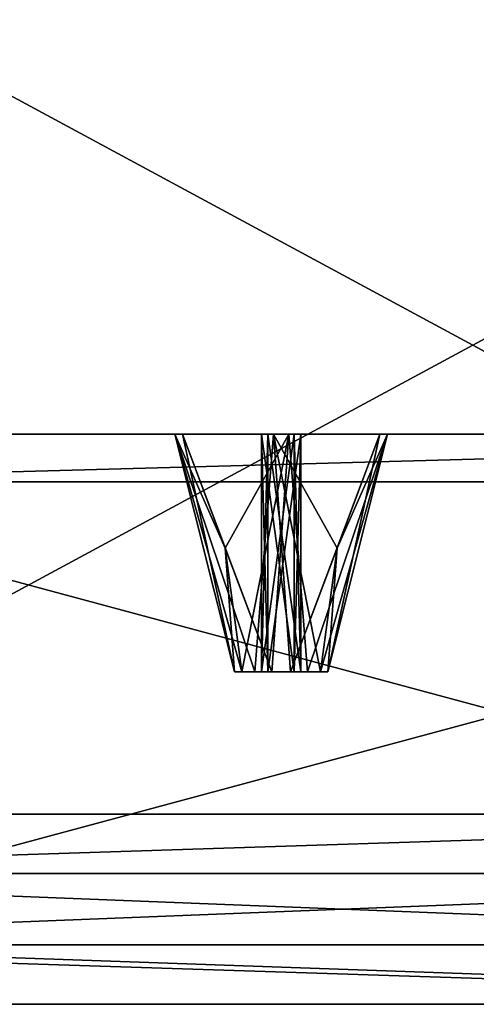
# Model space of a CAD drawing. Header units: millimetres. Extents: x -112 to 112, y -106 to 1587.
# Tile 122 of 158: x -78 to -68, y 1377 to 1398. Entities that reach past the tile are written whole.
import ezdxf

# ---------------------------------------------------------------- set-up
doc = ezdxf.new("R2010")
doc.units = ezdxf.units.MM
doc.header["$LTSCALE"] = 65.185185
for name, color, linetype in [('1348', 7, 'CONTINUOUS'), ('1349', 7, 'CONTINUOUS'), ('1350', 7, 'CONTINUOUS'), ('1351', 7, 'CONTINUOUS'), ('1352', 7, 'CONTINUOUS'), ('1353', 7, 'CONTINUOUS'), ('1355', 7, 'CONTINUOUS'), ('1356', 7, 'CONTINUOUS'), ('1357', 7, 'CONTINUOUS'), ('1362', 7, 'CONTINUOUS'), ('1363', 7, 'CONTINUOUS'), ('1364', 7, 'CONTINUOUS'), ('1365', 7, 'CONTINUOUS'), ('1366', 7, 'CONTINUOUS'), ('1367', 7, 'CONTINUOUS'), ('1408', 7, 'CONTINUOUS'), ('1409', 7, 'CONTINUOUS'), ('1410', 7, 'CONTINUOUS'), ('1411', 7, 'CONTINUOUS'), ('1412', 7, 'CONTINUOUS'), ('1538', 7, 'CONTINUOUS'), ('1539', 7, 'CONTINUOUS'), ('1540', 7, 'CONTINUOUS'), ('1541', 7, 'CONTINUOUS'), ('1542', 7, 'CONTINUOUS'), ('1757', 7, 'CONTINUOUS'), ('1758', 7, 'CONTINUOUS'), ('1779', 7, 'CONTINUOUS'), ('1780', 7, 'CONTINUOUS')]:
    doc.layers.add(name, color=color, linetype=linetype)

msp = doc.modelspace()

# ---------------------------------------------------------------- linework, layer by layer
at = {"layer": '1348', "linetype": 'CONTINUOUS'}
for points in [[(-86.603, 1381.2, 350), (-50, 1381.2, 386.603), (-86.603, 1400.957, 350), (-86.603, 1381.2, 350)], [(-86.603, 1400.957, 350), (-50, 1381.2, 386.603), (-50, 1400.957, 386.603), (-86.603, 1400.957, 350)]]:
    msp.add_3dface(points, dxfattribs=at)
at = {"layer": '1349', "linetype": 'CONTINUOUS'}
for points in [[(-50, 1381.2, 386.603), (-86.603, 1381.2, 350), (-88.986, 1381.2, 351.371), (-50, 1381.2, 386.603)], [(-51.377, 1381.2, 388.983), (-50, 1381.2, 386.603), (-88.986, 1381.2, 351.371), (-51.377, 1381.2, 388.983)], [(-51.377, 1381.2, 211.017), (-88.986, 1381.2, 248.629), (-50, 1381.2, 213.397), (-51.377, 1381.2, 211.017)], [(-50, 1381.2, 213.397), (-88.986, 1381.2, 248.629), (-86.603, 1381.2, 250), (-50, 1381.2, 213.397)]]:
    msp.add_3dface(points, dxfattribs=at)
at = {"layer": '1350', "linetype": 'CONTINUOUS'}
for points in [[(-90.067, 1378.45, 352), (-52, 1378.45, 390.067), (-90.067, 1379.95, 352), (-90.067, 1378.45, 352)], [(-90.067, 1379.95, 352), (-52, 1378.45, 390.067), (-52, 1379.95, 390.067), (-90.067, 1379.95, 352)]]:
    msp.add_3dface(points, dxfattribs=at)
at = {"layer": '1351', "linetype": 'CONTINUOUS'}
for points in [[(-51.377, 1377.2, 388.983), (-88.986, 1377.2, 351.371), (-50.127, 1377.2, 386.818), (-51.377, 1377.2, 388.983)], [(-50.127, 1377.2, 386.818), (-88.986, 1377.2, 351.371), (-86.821, 1377.2, 350.121), (-50.127, 1377.2, 386.818)], [(-88.986, 1377.2, 248.629), (-51.377, 1377.2, 211.017), (-50.127, 1377.2, 213.182), (-88.986, 1377.2, 248.629)], [(-86.821, 1377.2, 249.879), (-88.986, 1377.2, 248.629), (-50.127, 1377.2, 213.182), (-86.821, 1377.2, 249.879)]]:
    msp.add_3dface(points, dxfattribs=at)
at = {"layer": '1352', "linetype": 'CONTINUOUS'}
for points in [[(-49.5, 1378.45, 385.737), (-85.737, 1378.45, 349.5), (-49.5, 1388.2, 385.737), (-49.5, 1378.45, 385.737)], [(-49.5, 1388.2, 385.737), (-85.737, 1378.45, 349.5), (-85.737, 1388.2, 349.5), (-49.5, 1388.2, 385.737)]]:
    msp.add_3dface(points, dxfattribs=at)
at = {"layer": '1353', "linetype": 'CONTINUOUS'}
for points in [[(-84.873, 1389.2, 251.004), (-49.002, 1389.2, 215.131), (-74.417, 1389.2, 250.276), (-84.873, 1389.2, 251.004)], [(-84.873, 1389.2, 251.004), (-74.417, 1389.2, 250.276), (-82.687, 1389.2, 265.75), (-84.873, 1389.2, 251.004)], [(-49.002, 1389.2, 384.869), (-84.873, 1389.2, 348.996), (-49.724, 1389.2, 374.417), (-49.002, 1389.2, 384.869)], [(-84.873, 1389.2, 348.996), (-78.394, 1389.2, 334.815), (-74.58, 1389.2, 347.229), (-84.873, 1389.2, 348.996)], [(-74.417, 1389.2, 349.724), (-84.873, 1389.2, 348.996), (-74.58, 1389.2, 347.229), (-74.417, 1389.2, 349.724)], [(-84.873, 1389.2, 348.996), (-74.417, 1389.2, 349.724), (-72.174, 1389.2, 350.829), (-84.873, 1389.2, 348.996)], [(-84.873, 1389.2, 348.996), (-72.174, 1389.2, 350.829), (-63.933, 1389.2, 360.871), (-84.873, 1389.2, 348.996)], [(-63.286, 1389.2, 363.286), (-84.873, 1389.2, 348.996), (-63.933, 1389.2, 360.871), (-63.286, 1389.2, 363.286)], [(-84.873, 1389.2, 348.996), (-63.286, 1389.2, 363.286), (-50.829, 1389.2, 372.174), (-84.873, 1389.2, 348.996)], [(-49.724, 1389.2, 374.417), (-84.873, 1389.2, 348.996), (-50.829, 1389.2, 372.174), (-49.724, 1389.2, 374.417)], [(-82.687, 1389.2, 265.75), (-74.417, 1389.2, 250.276), (-80.704, 1389.2, 264.228), (-82.687, 1389.2, 265.75)], [(-80.704, 1389.2, 264.228), (-74.417, 1389.2, 250.276), (-78.394, 1389.2, 265.185), (-80.704, 1389.2, 264.228)], [(-78.394, 1389.2, 334.815), (-78.068, 1389.2, 332.337), (-74.58, 1389.2, 347.229), (-78.394, 1389.2, 334.815)], [(-78.394, 1389.2, 265.185), (-74.417, 1389.2, 250.276), (-78.068, 1389.2, 267.663), (-78.394, 1389.2, 265.185)], [(-74.58, 1389.2, 347.229), (-78.068, 1389.2, 332.337), (-74.58, 1389.2, 252.771), (-74.58, 1389.2, 347.229)], [(-74.58, 1389.2, 252.771), (-78.068, 1389.2, 332.337), (-78.068, 1389.2, 267.663), (-74.58, 1389.2, 252.771)], [(-74.417, 1389.2, 250.276), (-74.58, 1389.2, 252.771), (-78.068, 1389.2, 267.663), (-74.417, 1389.2, 250.276)], [(-72.501, 1389.2, 345.84), (-74.58, 1389.2, 347.229), (-72.501, 1389.2, 254.16), (-72.501, 1389.2, 345.84)], [(-72.501, 1389.2, 254.16), (-74.58, 1389.2, 347.229), (-74.58, 1389.2, 252.771), (-72.501, 1389.2, 254.16)], [(-74.417, 1389.2, 250.276), (-49.002, 1389.2, 215.131), (-72.174, 1389.2, 249.171), (-74.417, 1389.2, 250.276)], [(-70.259, 1389.2, 346.946), (-72.501, 1389.2, 345.84), (-70.259, 1389.2, 253.054), (-70.259, 1389.2, 346.946)], [(-70.259, 1389.2, 253.054), (-72.501, 1389.2, 345.84), (-72.501, 1389.2, 254.16), (-70.259, 1389.2, 253.054)], [(-49.002, 1389.2, 215.131), (-63.286, 1389.2, 236.714), (-72.174, 1389.2, 249.171), (-49.002, 1389.2, 215.131)], [(-72.174, 1389.2, 350.829), (-70.096, 1389.2, 349.44), (-63.933, 1389.2, 360.871), (-72.174, 1389.2, 350.829)], [(-72.174, 1389.2, 249.171), (-63.286, 1389.2, 236.714), (-70.096, 1389.2, 250.56), (-72.174, 1389.2, 249.171)], [(-70.096, 1389.2, 349.44), (-70.259, 1389.2, 346.946), (-70.096, 1389.2, 250.56), (-70.096, 1389.2, 349.44)], [(-70.096, 1389.2, 250.56), (-70.259, 1389.2, 346.946), (-70.259, 1389.2, 253.054), (-70.096, 1389.2, 250.56)], [(-67.5, 1389.2, 300), (-66.25, 1389.2, 302.165), (-70.096, 1389.2, 349.44), (-67.5, 1389.2, 300)], [(-67.5, 1389.2, 300), (-70.096, 1389.2, 349.44), (-70.096, 1389.2, 250.56), (-67.5, 1389.2, 300)], [(-63.933, 1389.2, 239.129), (-67.5, 1389.2, 300), (-70.096, 1389.2, 250.56), (-63.933, 1389.2, 239.129)], [(-70.096, 1389.2, 349.44), (-66.25, 1389.2, 302.165), (-63.933, 1389.2, 360.871), (-70.096, 1389.2, 349.44)], [(-63.286, 1389.2, 236.714), (-63.933, 1389.2, 239.129), (-70.096, 1389.2, 250.56), (-63.286, 1389.2, 236.714)]]:
    msp.add_3dface(points, dxfattribs=at)
at = {"layer": '1355', "linetype": 'CONTINUOUS'}
for points in [[(-50, 1381.2, 213.397), (-86.603, 1381.2, 250), (-50, 1400.957, 213.397), (-50, 1381.2, 213.397)], [(-50, 1400.957, 213.397), (-86.603, 1381.2, 250), (-86.603, 1400.957, 250), (-50, 1400.957, 213.397)]]:
    msp.add_3dface(points, dxfattribs=at)
at = {"layer": '1356', "linetype": 'CONTINUOUS'}
for points in [[(-52, 1378.45, 209.933), (-90.067, 1378.45, 248), (-52, 1379.95, 209.933), (-52, 1378.45, 209.933)], [(-52, 1379.95, 209.933), (-90.067, 1378.45, 248), (-90.067, 1379.95, 248), (-52, 1379.95, 209.933)]]:
    msp.add_3dface(points, dxfattribs=at)
at = {"layer": '1357', "linetype": 'CONTINUOUS'}
for points in [[(-85.737, 1378.45, 250.5), (-49.5, 1378.45, 214.263), (-85.737, 1388.2, 250.5), (-85.737, 1378.45, 250.5)], [(-85.737, 1388.2, 250.5), (-49.5, 1378.45, 214.263), (-49.5, 1388.2, 214.263), (-85.737, 1388.2, 250.5)]]:
    msp.add_3dface(points, dxfattribs=at)
at = {"layer": '1362', "linetype": 'CONTINUOUS'}
for points in [[(-51.377, 1381.2, 388.983), (-88.986, 1381.2, 351.371), (-90.067, 1379.95, 352), (-51.377, 1381.2, 388.983)], [(-51.377, 1381.2, 388.983), (-90.067, 1379.95, 352), (-52, 1379.95, 390.067), (-51.377, 1381.2, 388.983)]]:
    msp.add_3dface(points, dxfattribs=at)
at = {"layer": '1363', "linetype": 'CONTINUOUS'}
for points in [[(-88.986, 1381.2, 248.629), (-51.377, 1381.2, 211.017), (-90.067, 1379.95, 248), (-88.986, 1381.2, 248.629)], [(-51.377, 1381.2, 211.017), (-52, 1379.95, 209.933), (-90.067, 1379.95, 248), (-51.377, 1381.2, 211.017)]]:
    msp.add_3dface(points, dxfattribs=at)
at = {"layer": '1364', "linetype": 'CONTINUOUS'}
for points in [[(-52, 1378.45, 390.067), (-90.067, 1378.45, 352), (-51.377, 1377.2, 388.983), (-52, 1378.45, 390.067)], [(-90.067, 1378.45, 352), (-88.986, 1377.2, 351.371), (-51.377, 1377.2, 388.983), (-90.067, 1378.45, 352)]]:
    msp.add_3dface(points, dxfattribs=at)
at = {"layer": '1365', "linetype": 'CONTINUOUS'}
for points in [[(-51.377, 1377.2, 211.017), (-88.986, 1377.2, 248.629), (-90.067, 1378.45, 248), (-51.377, 1377.2, 211.017)], [(-51.377, 1377.2, 211.017), (-90.067, 1378.45, 248), (-52, 1378.45, 209.933), (-51.377, 1377.2, 211.017)]]:
    msp.add_3dface(points, dxfattribs=at)
at = {"layer": '1366', "linetype": 'CONTINUOUS'}
for points in [[(-50.127, 1377.2, 386.818), (-86.821, 1377.2, 350.121), (-85.737, 1378.45, 349.5), (-50.127, 1377.2, 386.818)], [(-50.127, 1377.2, 386.818), (-85.737, 1378.45, 349.5), (-49.5, 1378.45, 385.737), (-50.127, 1377.2, 386.818)]]:
    msp.add_3dface(points, dxfattribs=at)
at = {"layer": '1367', "linetype": 'CONTINUOUS'}
for points in [[(-86.821, 1377.2, 249.879), (-50.127, 1377.2, 213.182), (-85.737, 1378.45, 250.5), (-86.821, 1377.2, 249.879)], [(-50.127, 1377.2, 213.182), (-49.5, 1378.45, 214.263), (-85.737, 1378.45, 250.5), (-50.127, 1377.2, 213.182)]]:
    msp.add_3dface(points, dxfattribs=at)
at = {"layer": '1408', "linetype": 'CONTINUOUS'}
for points in [[(-72.174, 1389.2, 350.829), (-74.417, 1389.2, 349.724), (-72.533, 1384.2, 349.315), (-72.174, 1389.2, 350.829)], [(-72.533, 1384.2, 349.315), (-74.417, 1389.2, 349.724), (-73.517, 1386.8, 349.122), (-72.533, 1384.2, 349.315)], [(-71.782, 1384.2, 349.166), (-72.174, 1389.2, 350.829), (-72.533, 1384.2, 349.315), (-71.782, 1384.2, 349.166)], [(-70.096, 1389.2, 349.44), (-72.174, 1389.2, 350.829), (-71.782, 1384.2, 349.166), (-70.096, 1389.2, 349.44)], [(-71.357, 1384.2, 348.53), (-70.096, 1389.2, 349.44), (-71.782, 1384.2, 349.166), (-71.357, 1384.2, 348.53)], [(-71.159, 1386.8, 347.547), (-70.096, 1389.2, 349.44), (-71.506, 1384.2, 347.779), (-71.159, 1386.8, 347.547)], [(-71.506, 1384.2, 347.779), (-70.096, 1389.2, 349.44), (-71.357, 1384.2, 348.53), (-71.506, 1384.2, 347.779)], [(-70.259, 1389.2, 346.946), (-70.096, 1389.2, 349.44), (-71.159, 1386.8, 347.547), (-70.259, 1389.2, 346.946)], [(-73.169, 1384.2, 348.89), (-72.533, 1384.2, 349.315), (-73.517, 1386.8, 349.122), (-73.169, 1384.2, 348.89)]]:
    msp.add_3dface(points, dxfattribs=at)
at = {"layer": '1409', "linetype": 'CONTINUOUS'}
for points in [[(-73.169, 1384.2, 348.89), (-73.319, 1384.2, 348.14), (-72.754, 1384.2, 348.612), (-73.169, 1384.2, 348.89)], [(-72.893, 1384.2, 347.503), (-72.143, 1384.2, 347.354), (-73.319, 1384.2, 348.14), (-72.893, 1384.2, 347.503)], [(-73.319, 1384.2, 348.14), (-72.143, 1384.2, 347.354), (-72.616, 1384.2, 347.919), (-73.319, 1384.2, 348.14)], [(-72.754, 1384.2, 348.612), (-73.319, 1384.2, 348.14), (-72.616, 1384.2, 347.919), (-72.754, 1384.2, 348.612)], [(-72.533, 1384.2, 349.315), (-73.169, 1384.2, 348.89), (-72.06, 1384.2, 348.75), (-72.533, 1384.2, 349.315)], [(-73.169, 1384.2, 348.89), (-72.754, 1384.2, 348.612), (-72.06, 1384.2, 348.75), (-73.169, 1384.2, 348.89)], [(-72.143, 1384.2, 347.354), (-71.506, 1384.2, 347.779), (-72.616, 1384.2, 347.919), (-72.143, 1384.2, 347.354)], [(-72.616, 1384.2, 347.919), (-71.506, 1384.2, 347.779), (-71.922, 1384.2, 348.057), (-72.616, 1384.2, 347.919)], [(-71.357, 1384.2, 348.53), (-71.782, 1384.2, 349.166), (-72.533, 1384.2, 349.315), (-71.357, 1384.2, 348.53)], [(-71.357, 1384.2, 348.53), (-72.533, 1384.2, 349.315), (-72.06, 1384.2, 348.75), (-71.357, 1384.2, 348.53)], [(-71.922, 1384.2, 348.057), (-71.357, 1384.2, 348.53), (-72.06, 1384.2, 348.75), (-71.922, 1384.2, 348.057)], [(-71.506, 1384.2, 347.779), (-71.357, 1384.2, 348.53), (-71.922, 1384.2, 348.057), (-71.506, 1384.2, 347.779)]]:
    msp.add_3dface(points, dxfattribs=at)
at = {"layer": '1410', "linetype": 'CONTINUOUS'}
for points in [[(-72.06, 1384.2, 348.75), (-72.754, 1384.2, 348.612), (-72.06, 1389.2, 348.75), (-72.06, 1384.2, 348.75)], [(-72.754, 1384.2, 348.612), (-72.754, 1389.2, 348.612), (-72.06, 1389.2, 348.75), (-72.754, 1384.2, 348.612)], [(-71.922, 1384.2, 348.057), (-72.06, 1384.2, 348.75), (-71.922, 1389.2, 348.057), (-71.922, 1384.2, 348.057)], [(-71.922, 1389.2, 348.057), (-72.06, 1384.2, 348.75), (-72.06, 1389.2, 348.75), (-71.922, 1389.2, 348.057)]]:
    msp.add_3dface(points, dxfattribs=at)
at = {"layer": '1411', "linetype": 'CONTINUOUS'}
for points in [[(-74.417, 1389.2, 349.724), (-74.58, 1389.2, 347.229), (-73.517, 1386.8, 349.122), (-74.417, 1389.2, 349.724)], [(-74.58, 1389.2, 347.229), (-72.501, 1389.2, 345.84), (-72.893, 1384.2, 347.503), (-74.58, 1389.2, 347.229)], [(-74.58, 1389.2, 347.229), (-73.169, 1384.2, 348.89), (-73.517, 1386.8, 349.122), (-74.58, 1389.2, 347.229)], [(-73.169, 1384.2, 348.89), (-74.58, 1389.2, 347.229), (-73.319, 1384.2, 348.14), (-73.169, 1384.2, 348.89)], [(-74.58, 1389.2, 347.229), (-72.893, 1384.2, 347.503), (-73.319, 1384.2, 348.14), (-74.58, 1389.2, 347.229)], [(-72.501, 1389.2, 345.84), (-72.143, 1384.2, 347.354), (-72.893, 1384.2, 347.503), (-72.501, 1389.2, 345.84)], [(-72.501, 1389.2, 345.84), (-70.259, 1389.2, 346.946), (-72.143, 1384.2, 347.354), (-72.501, 1389.2, 345.84)], [(-70.259, 1389.2, 346.946), (-71.159, 1386.8, 347.547), (-72.143, 1384.2, 347.354), (-70.259, 1389.2, 346.946)], [(-71.159, 1386.8, 347.547), (-71.506, 1384.2, 347.779), (-72.143, 1384.2, 347.354), (-71.159, 1386.8, 347.547)]]:
    msp.add_3dface(points, dxfattribs=at)
at = {"layer": '1412', "linetype": 'CONTINUOUS'}
for points in [[(-72.754, 1384.2, 348.612), (-72.616, 1384.2, 347.919), (-72.754, 1389.2, 348.612), (-72.754, 1384.2, 348.612)], [(-72.754, 1389.2, 348.612), (-72.616, 1384.2, 347.919), (-72.616, 1389.2, 347.919), (-72.754, 1389.2, 348.612)], [(-72.616, 1384.2, 347.919), (-71.922, 1384.2, 348.057), (-72.616, 1389.2, 347.919), (-72.616, 1384.2, 347.919)], [(-71.922, 1384.2, 348.057), (-71.922, 1389.2, 348.057), (-72.616, 1389.2, 347.919), (-71.922, 1384.2, 348.057)]]:
    msp.add_3dface(points, dxfattribs=at)
at = {"layer": '1538', "linetype": 'CONTINUOUS'}
for points in [[(-74.58, 1389.2, 252.771), (-74.417, 1389.2, 250.276), (-73.319, 1384.2, 251.86), (-74.58, 1389.2, 252.771)], [(-72.501, 1389.2, 254.16), (-74.58, 1389.2, 252.771), (-72.893, 1384.2, 252.497), (-72.501, 1389.2, 254.16)], [(-72.893, 1384.2, 252.497), (-74.58, 1389.2, 252.771), (-73.319, 1384.2, 251.86), (-72.893, 1384.2, 252.497)], [(-73.319, 1384.2, 251.86), (-74.417, 1389.2, 250.276), (-73.517, 1386.8, 250.878), (-73.319, 1384.2, 251.86)], [(-72.143, 1384.2, 252.646), (-72.501, 1389.2, 254.16), (-72.893, 1384.2, 252.497), (-72.143, 1384.2, 252.646)], [(-70.259, 1389.2, 253.054), (-72.501, 1389.2, 254.16), (-71.159, 1386.8, 252.453), (-70.259, 1389.2, 253.054)], [(-71.159, 1386.8, 252.453), (-72.501, 1389.2, 254.16), (-71.506, 1384.2, 252.221), (-71.159, 1386.8, 252.453)], [(-71.506, 1384.2, 252.221), (-72.501, 1389.2, 254.16), (-72.143, 1384.2, 252.646), (-71.506, 1384.2, 252.221)], [(-73.169, 1384.2, 251.11), (-73.319, 1384.2, 251.86), (-73.517, 1386.8, 250.878), (-73.169, 1384.2, 251.11)]]:
    msp.add_3dface(points, dxfattribs=at)
at = {"layer": '1539', "linetype": 'CONTINUOUS'}
for points in [[(-72.143, 1384.2, 252.646), (-72.893, 1384.2, 252.497), (-73.319, 1384.2, 251.86), (-72.143, 1384.2, 252.646)], [(-72.143, 1384.2, 252.646), (-73.319, 1384.2, 251.86), (-72.616, 1384.2, 252.081), (-72.143, 1384.2, 252.646)], [(-73.319, 1384.2, 251.86), (-73.169, 1384.2, 251.11), (-72.616, 1384.2, 252.081), (-73.319, 1384.2, 251.86)], [(-73.169, 1384.2, 251.11), (-72.533, 1384.2, 250.685), (-72.754, 1384.2, 251.388), (-73.169, 1384.2, 251.11)], [(-73.169, 1384.2, 251.11), (-72.754, 1384.2, 251.388), (-72.616, 1384.2, 252.081), (-73.169, 1384.2, 251.11)], [(-72.754, 1384.2, 251.388), (-72.533, 1384.2, 250.685), (-72.06, 1384.2, 251.25), (-72.754, 1384.2, 251.388)], [(-71.922, 1384.2, 251.943), (-72.143, 1384.2, 252.646), (-72.616, 1384.2, 252.081), (-71.922, 1384.2, 251.943)], [(-71.782, 1384.2, 250.834), (-71.357, 1384.2, 251.47), (-72.533, 1384.2, 250.685), (-71.782, 1384.2, 250.834)], [(-72.533, 1384.2, 250.685), (-71.357, 1384.2, 251.47), (-72.06, 1384.2, 251.25), (-72.533, 1384.2, 250.685)], [(-71.506, 1384.2, 252.221), (-72.143, 1384.2, 252.646), (-71.922, 1384.2, 251.943), (-71.506, 1384.2, 252.221)], [(-71.357, 1384.2, 251.47), (-71.506, 1384.2, 252.221), (-72.06, 1384.2, 251.25), (-71.357, 1384.2, 251.47)], [(-72.06, 1384.2, 251.25), (-71.506, 1384.2, 252.221), (-71.922, 1384.2, 251.943), (-72.06, 1384.2, 251.25)]]:
    msp.add_3dface(points, dxfattribs=at)
at = {"layer": '1540', "linetype": 'CONTINUOUS'}
for points in [[(-72.616, 1384.2, 252.081), (-72.754, 1384.2, 251.388), (-72.616, 1389.2, 252.081), (-72.616, 1384.2, 252.081)], [(-72.754, 1384.2, 251.388), (-72.754, 1389.2, 251.388), (-72.616, 1389.2, 252.081), (-72.754, 1384.2, 251.388)], [(-71.922, 1384.2, 251.943), (-72.616, 1384.2, 252.081), (-71.922, 1389.2, 251.943), (-71.922, 1384.2, 251.943)], [(-71.922, 1389.2, 251.943), (-72.616, 1384.2, 252.081), (-72.616, 1389.2, 252.081), (-71.922, 1389.2, 251.943)]]:
    msp.add_3dface(points, dxfattribs=at)
at = {"layer": '1541', "linetype": 'CONTINUOUS'}
for points in [[(-74.417, 1389.2, 250.276), (-72.174, 1389.2, 249.171), (-73.517, 1386.8, 250.878), (-74.417, 1389.2, 250.276)], [(-72.174, 1389.2, 249.171), (-73.169, 1384.2, 251.11), (-73.517, 1386.8, 250.878), (-72.174, 1389.2, 249.171)], [(-73.169, 1384.2, 251.11), (-72.174, 1389.2, 249.171), (-72.533, 1384.2, 250.685), (-73.169, 1384.2, 251.11)], [(-72.174, 1389.2, 249.171), (-71.782, 1384.2, 250.834), (-72.533, 1384.2, 250.685), (-72.174, 1389.2, 249.171)], [(-72.174, 1389.2, 249.171), (-70.096, 1389.2, 250.56), (-71.782, 1384.2, 250.834), (-72.174, 1389.2, 249.171)], [(-70.096, 1389.2, 250.56), (-71.357, 1384.2, 251.47), (-71.782, 1384.2, 250.834), (-70.096, 1389.2, 250.56)], [(-70.096, 1389.2, 250.56), (-70.259, 1389.2, 253.054), (-71.357, 1384.2, 251.47), (-70.096, 1389.2, 250.56)], [(-70.259, 1389.2, 253.054), (-71.159, 1386.8, 252.453), (-71.357, 1384.2, 251.47), (-70.259, 1389.2, 253.054)], [(-71.159, 1386.8, 252.453), (-71.506, 1384.2, 252.221), (-71.357, 1384.2, 251.47), (-71.159, 1386.8, 252.453)]]:
    msp.add_3dface(points, dxfattribs=at)
at = {"layer": '1542', "linetype": 'CONTINUOUS'}
for points in [[(-72.754, 1384.2, 251.388), (-72.06, 1384.2, 251.25), (-72.754, 1389.2, 251.388), (-72.754, 1384.2, 251.388)], [(-72.754, 1389.2, 251.388), (-72.06, 1384.2, 251.25), (-72.06, 1389.2, 251.25), (-72.754, 1389.2, 251.388)], [(-72.06, 1384.2, 251.25), (-71.922, 1384.2, 251.943), (-72.06, 1389.2, 251.25), (-72.06, 1384.2, 251.25)], [(-71.922, 1384.2, 251.943), (-71.922, 1389.2, 251.943), (-72.06, 1389.2, 251.25), (-71.922, 1384.2, 251.943)]]:
    msp.add_3dface(points, dxfattribs=at)
at = {"layer": '1757', "linetype": 'CONTINUOUS'}
for points in [[(-49.5, 1388.2, 385.737), (-85.737, 1388.2, 349.5), (-49.002, 1389.2, 384.869), (-49.5, 1388.2, 385.737)], [(-85.737, 1388.2, 349.5), (-84.873, 1389.2, 348.996), (-49.002, 1389.2, 384.869), (-85.737, 1388.2, 349.5)]]:
    msp.add_3dface(points, dxfattribs=at)
at = {"layer": '1758', "linetype": 'CONTINUOUS'}
for points in [[(-49.002, 1389.2, 215.131), (-84.873, 1389.2, 251.004), (-85.737, 1388.2, 250.5), (-49.002, 1389.2, 215.131)], [(-49.002, 1389.2, 215.131), (-85.737, 1388.2, 250.5), (-49.5, 1388.2, 214.263), (-49.002, 1389.2, 215.131)]]:
    msp.add_3dface(points, dxfattribs=at)
at = {"layer": '1779', "linetype": 'CONTINUOUS'}
for points in [[(-72.06, 1389.2, 348.75), (-72.754, 1389.2, 348.612), (-72.616, 1389.2, 347.919), (-72.06, 1389.2, 348.75)], [(-71.922, 1389.2, 348.057), (-72.06, 1389.2, 348.75), (-72.616, 1389.2, 347.919), (-71.922, 1389.2, 348.057)]]:
    msp.add_3dface(points, dxfattribs=at)
at = {"layer": '1780', "linetype": 'CONTINUOUS'}
for points in [[(-72.616, 1389.2, 252.081), (-72.754, 1389.2, 251.388), (-72.06, 1389.2, 251.25), (-72.616, 1389.2, 252.081)], [(-71.922, 1389.2, 251.943), (-72.616, 1389.2, 252.081), (-72.06, 1389.2, 251.25), (-71.922, 1389.2, 251.943)]]:
    msp.add_3dface(points, dxfattribs=at)

doc.saveas('drawing.dxf')
